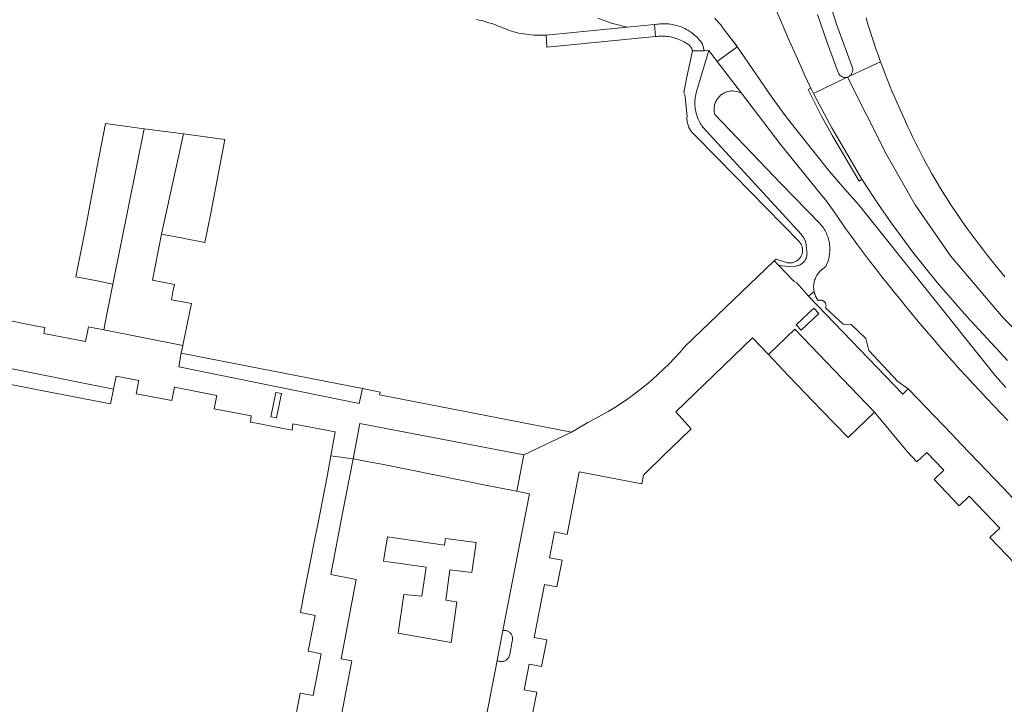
# Model space of a CAD drawing. Extents: x 152825 to 164088, y 457113 to 463005.
# Tile 235 of 256: x 158354 to 158485, y 460354 to 460446. Entities that reach past the tile are written whole.
import ezdxf

# ---------------------------------------------------------------- set-up
doc = ezdxf.new("R2010")
doc.units = 0
doc.header["$LTSCALE"] = 0.5
for name, color, linetype, lineweight in [('B-PV-VH-GESLOTENVERHARDING_ASFALT-GV', 251, 'CONTINUOUS', 18), ('B-PV-VH-GESLOTENVERHARDING_KUNSTSTOF-GV', 251, 'CONTINUOUS', 18), ('B-PV-VH-OPENVERHARDING_BETONSTRAATSTEEN-GV', 251, 'CONTINUOUS', 18), ('B-PV-VH-OPENVERHARDING_STRAATBAKSTEEN-GV', 251, 'CONTINUOUS', 18)]:
    doc.layers.add(name, color=color, linetype=linetype, lineweight=lineweight)

msp = doc.modelspace()

# ---------------------------------------------------------------- linework, layer by layer
at = {"layer": 'B-PV-VH-GESLOTENVERHARDING_ASFALT-GV', "flags": 128}
for points in [[(158461.09, 460450.667), (158462.919, 460444.905), (158465.001, 460439.229), (158465.01, 460439.198), (158465.03, 460439.111), (158465.041, 460439.023), (158465.045, 460438.934), (158465.041, 460438.845), (158465.029, 460438.756), (158465.009, 460438.67), (158464.981, 460438.585), (158464.946, 460438.503), (158464.904, 460438.424), (158464.855, 460438.35), (158464.799, 460438.28), (158464.737, 460438.216), (158464.67, 460438.157), (158464.598, 460438.105), (158466.712, 460439.081), (158468.758, 460440.026), (158468.716, 460440.139), (158468.424, 460440.951), (158468.14, 460441.765), (158467.863, 460442.582), (158467.594, 460443.401), (158467.333, 460444.223), (158467.079, 460445.047), (158466.832, 460445.873)], [(158454.73, 460447.132), (158456.545, 460442.886), (158457.662, 460440.412), (158458.577, 460438.407), (158458.584, 460438.392), (158459.461, 460436.513), (158459.818, 460435.81), (158464.205, 460437.919), (158464.357, 460437.989), (158464.271, 460437.965), (158464.183, 460437.949), (158464.095, 460437.942), (158464.005, 460437.942), (158463.917, 460437.949), (158463.829, 460437.966), (158463.743, 460437.989), (158463.659, 460438.021), (158463.579, 460438.059), (158463.502, 460438.105), (158463.43, 460438.157), (158463.363, 460438.216), (158463.301, 460438.28), (158463.246, 460438.35), (158463.196, 460438.424), (158463.154, 460438.503), (158463.119, 460438.585), (158461.667, 460442.446), (158460.344, 460446.354)], [(158414.836, 460445.672), (158415.244, 460445.576), (158415.65, 460445.471), (158416.054, 460445.359), (158416.456, 460445.24), (158416.856, 460445.113), (158417.253, 460444.978), (158417.648, 460444.835), (158418.039, 460444.685), (158418.428, 460444.528), (158418.814, 460444.363), (158419.196, 460444.191), (158419.512, 460444.096), (158419.83, 460444.008), (158420.15, 460443.929), (158420.472, 460443.857), (158420.796, 460443.793), (158421.121, 460443.736), (158421.447, 460443.688), (158421.775, 460443.648), (158422.103, 460443.615), (158422.432, 460443.591), (158422.761, 460443.574), (158423.091, 460443.566), (158423.421, 460443.565), (158423.751, 460443.573), (158424.08, 460443.588), (158424.128, 460443.591), (158434.942, 460444.627), (158432.867, 460445.188), (158431.041, 460445.829)], [(158431.041, 460445.829), (158432.867, 460445.188), (158434.942, 460444.627), (158438.602, 460444.978), (158438.692, 460444.995), (158438.913, 460445.033), (158439.135, 460445.062), (158439.358, 460445.083), (158439.582, 460445.097), (158439.806, 460445.102), (158440.031, 460445.099), (158440.255, 460445.089), (158440.478, 460445.07), (158440.701, 460445.043), (158440.923, 460445.009), (158441.143, 460444.967), (158441.361, 460444.916), (158441.578, 460444.859), (158441.793, 460444.793), (158442.005, 460444.72), (158442.214, 460444.639), (158442.42, 460444.551), (158442.623, 460444.455), (158442.822, 460444.352), (158443.018, 460444.243), (158443.209, 460444.126), (158443.397, 460444.003), (158443.58, 460443.873), (158443.758, 460443.736), (158443.931, 460443.594), (158444.098, 460443.445), (158444.261, 460443.29), (158444.418, 460443.13), (158444.569, 460442.964), (158444.714, 460442.793), (158444.853, 460442.617), (158444.985, 460442.436), (158445.207, 460441.484), (158445.856, 460441.519), (158446.947, 460440.05), (158449.642, 460442.011), (158448.85, 460443.057), (158447.68, 460444.602), (158447.519, 460444.819), (158447.352, 460445.032), (158447.179, 460445.239), (158447, 460445.441), (158446.815, 460445.637), (158446.624, 460445.829)], [(158485.501, 460396.573), (158484.783, 460397.363), (158484.071, 460398.158), (158465.806, 460420.98), (158464.011, 460423.034), (158462.042, 460425.286), (158461.812, 460425.548), (158457.808, 460430.585), (158456.017, 460432.838), (158454.261, 460435.321), (158449.582, 460442.121), (158449.571, 460442.136), (158448.85, 460443.057), (158449.642, 460442.011), (158446.947, 460440.05), (158446.951, 460440.045), (158450.191, 460435.827), (158455.458, 460428.929), (158460.925, 460422.187), (158461.187, 460421.875), (158461.449, 460421.562), (158462.795, 460419.689), (158464.098, 460417.786), (158464.89, 460416.702), (158465.689, 460415.622), (158466.494, 460414.547), (158467.305, 460413.477), (158468.123, 460412.412), (158468.947, 460411.351), (158469.777, 460410.296), (158470.614, 460409.245), (158471.457, 460408.2), (158472.306, 460407.16), (158473.161, 460406.124), (158474.023, 460405.094), (158474.89, 460404.069), (158475.764, 460403.049), (158476.643, 460402.034), (158477.529, 460401.025), (158478.421, 460400.021), (158479.319, 460399.022), (158480.222, 460398.029), (158481.132, 460397.041), (158482.047, 460396.058), (158482.968, 460395.081), (158483.895, 460394.109), (158484.828, 460393.143), (158485.767, 460392.183)], [(158485.369, 460411.328), (158484.78, 460412.032), (158484.197, 460412.741), (158483.621, 460413.455), (158483.051, 460414.174), (158482.487, 460414.898), (158481.929, 460415.626), (158481.378, 460416.36), (158480.833, 460417.098), (158480.295, 460417.841), (158479.763, 460418.589), (158479.383, 460419.128), (158478.938, 460419.772), (158478.5, 460420.42), (158478.068, 460421.073), (158477.643, 460421.73), (158477.225, 460422.391), (158476.814, 460423.057), (158476.409, 460423.726), (158476.012, 460424.4), (158475.621, 460425.078), (158475.238, 460425.76), (158474.861, 460426.445), (158474.491, 460427.135), (158474.128, 460427.828), (158473.773, 460428.525), (158473.424, 460429.225), (158473.083, 460429.929), (158472.749, 460430.637), (158472.422, 460431.348), (158472.103, 460432.062), (158472.044, 460432.187), (158471.678, 460432.968), (158471.319, 460433.752), (158470.968, 460434.54), (158470.624, 460435.33), (158470.288, 460436.124), (158469.959, 460436.922), (158469.637, 460437.722), (158469.323, 460438.525), (158469.016, 460439.331), (158468.758, 460440.026), (158466.712, 460439.081), (158464.598, 460438.105), (158464.521, 460438.059), (158464.441, 460438.02), (158464.357, 460437.989), (158469.576, 460427.641), (158473.394, 460420.941), (158478.116, 460414.128), (158485.166, 460405.801), (158491.251, 460399.663)], [(158491.251, 460399.663), (158485.166, 460405.801), (158478.116, 460414.128), (158473.394, 460420.941), (158469.576, 460427.641), (158464.357, 460437.989), (158464.205, 460437.919), (158459.818, 460435.81), (158459.917, 460435.616), (158462.237, 460431.223), (158466.244, 460424.356), (158467.852, 460421.931), (158468.481, 460420.987), (158470.21, 460418.514), (158473.19, 460414.467), (158476.326, 460410.57), (158480.259, 460406.028), (158485.711, 460400.17)]]:
    msp.add_lwpolyline(points, dxfattribs=at)
at = {"layer": 'B-PV-VH-GESLOTENVERHARDING_KUNSTSTOF-GV', "flags": 128}
msp.add_lwpolyline([(158410.553, 460375.516), (158402.948, 460376.624), (158402.395, 460373.409), (158408.107, 460372.613), (158407.537, 460368.714), (158405.144, 460368.959), (158404.384, 460363.805), (158411.436, 460362.548), (158412.191, 460367.978), (158410.722, 460368.192), (158411.265, 460372.244), (158414.215, 460371.872), (158414.766, 460375.907), (158410.691, 460376.431)], close=True, dxfattribs=at)
at = {"layer": 'B-PV-VH-OPENVERHARDING_BETONSTRAATSTEEN-GV', "flags": 128}
for points in [[(158460.344, 460446.354), (158461.667, 460442.446), (158463.119, 460438.585), (158463.154, 460438.503), (158463.196, 460438.424), (158463.246, 460438.35), (158463.301, 460438.28), (158463.363, 460438.216), (158463.43, 460438.157), (158463.502, 460438.105), (158463.579, 460438.059), (158463.659, 460438.021), (158463.743, 460437.989), (158463.829, 460437.966), (158463.917, 460437.949), (158464.005, 460437.942), (158464.095, 460437.942), (158464.183, 460437.949), (158464.271, 460437.965), (158464.357, 460437.989), (158464.441, 460438.02), (158464.521, 460438.059), (158464.598, 460438.105), (158464.67, 460438.157), (158464.737, 460438.216), (158464.799, 460438.28), (158464.855, 460438.35), (158464.904, 460438.424), (158464.946, 460438.503), (158464.981, 460438.585), (158465.009, 460438.67), (158465.029, 460438.756), (158465.041, 460438.845), (158465.045, 460438.934), (158465.041, 460439.023), (158465.03, 460439.111), (158465.01, 460439.198), (158465.001, 460439.229), (158462.919, 460444.905), (158461.09, 460450.667)], [(158486.425, 460381.788), (158485.116, 460383.167), (158479.515, 460389.019), (158478.264, 460390.325), (158474.766, 460393.98), (158473.779, 460395.011), (158472.45, 460396.4), (158471.72, 460395.68), (158459.15, 460408.74), (158457.59, 460410.52), (158457.195, 460410.765), (158455.139, 460412.878), (158454.574, 460413.458), (158442.63, 460402.04)], [(158337.048, 460402.201), (158366.381, 460396.331), (158366.74, 460398.08), (158369.74, 460397.5), (158369.4, 460395.74), (158374.15, 460394.82), (158374.49, 460396.59), (158380.18, 460395.48), (158379.82, 460393.712), (158384.75, 460392.78), (158384.66, 460391.95), (158385.69, 460391.75), (158387.46, 460391.41), (158389.22, 460391.06), (158390.21, 460390.87), (158390.31, 460391.72), (158395.96, 460390.65), (158395.378, 460387.458), (158398.34, 460387.07), (158399.237, 460391.753), (158401.56, 460391.313), (158421.14, 460387.604), (158427.5, 460390.62), (158401.88, 460395.59), (158401.96, 460395.95), (158399.59, 460396.43), (158399.161, 460394.426), (158375.107, 460399.325), (158375.4, 460401.14), (158375.615, 460402.159), (158365.09, 460404.27), (158363.01, 460404.65), (158362.63, 460402.71), (158357.05, 460403.79), (158357.22, 460404.55), (158356.13, 460404.76), (158354.37, 460405.1), (158352.6, 460405.45)], [(158421.21, 460347.38), (158422.86, 460355.9), (158421.19, 460356.22), (158421.85, 460359.66), (158423.52, 460359.34), (158424.21, 460362.89), (158422.54, 460363.21), (158423.9, 460370.28), (158425.57, 460369.96), (158426.26, 460373.53), (158424.58, 460373.85), (158425.24, 460377.29), (158426.92, 460376.96), (158428.54, 460385.33), (158436.879, 460383.722), (158437.1, 460384.88), (158439.978, 460387.671), (158442.06, 460389.69), (158443.37, 460390.95), (158443.497, 460391.073), (158441.44, 460393.3), (158451.67, 460403.21), (158453.787, 460400.971), (158457.331, 460404.348), (158467.945, 460393.277), (158472.3, 460388.04), (158473.62, 460386.66), (158474.92, 460387.91), (158477.2, 460385.54), (158475.9, 460384.29), (158479.27, 460380.8), (158480.58, 460382.06), (158484.68, 460377.8), (158483.37, 460376.54), (158486.72, 460373.05)], [(158429.68, 460391.9), (158427.5, 460390.62)], [(158427.5, 460390.62), (158421.14, 460387.604), (158420.231, 460382.719), (158421.89, 460382.39), (158420.968, 460377.638), (158418.349, 460364.134), (158418.363, 460364.136), (158418.456, 460364.148), (158418.55, 460364.151), (158418.644, 460364.147), (158418.737, 460364.134), (158418.828, 460364.114), (158418.918, 460364.085), (158419.005, 460364.05), (158419.088, 460364.007), (158419.168, 460363.957), (158419.243, 460363.9), (158419.313, 460363.838), (158419.377, 460363.769), (158419.435, 460363.696), (158419.487, 460363.618), (158419.532, 460363.535), (158419.569, 460363.449), (158419.6, 460363.361), (158419.622, 460363.269), (158419.637, 460363.177), (158419.644, 460363.083), (158419.643, 460362.989), (158419.634, 460362.896), (158419.617, 460362.804), (158419.592, 460362.713), (158419.255, 460360.925), (158419.243, 460360.869), (158419.217, 460360.777), (158419.184, 460360.689), (158419.143, 460360.603), (158419.095, 460360.521), (158419.04, 460360.444), (158418.979, 460360.371), (158418.912, 460360.304), (158418.84, 460360.242), (158418.763, 460360.187), (158418.681, 460360.139), (158418.596, 460360.097), (158418.507, 460360.063), (158418.416, 460360.037), (158418.323, 460360.018), (158418.229, 460360.007), (158418.134, 460360.004), (158418.039, 460360.01), (158417.945, 460360.023), (158417.852, 460360.044), (158417.762, 460360.072), (158417.674, 460360.109), (158417.59, 460360.152), (158416.123, 460352.563)], [(158394.029, 460338.49), (158398.2, 460360.08), (158396.74, 460360.35), (158397.9, 460366.46), (158398.76, 460370.93), (158395.36, 460371.62), (158396.95, 460379.81), (158398.34, 460387.07), (158395.378, 460387.458), (158394.87, 460384.67), (158393.67, 460378.53), (158393.322, 460376.803), (158392.43, 460372.35), (158391.879, 460369.452), (158391.33, 460366.56), (158393.27, 460366.15), (158392.36, 460361.39), (158394.1, 460361.05), (158393.03, 460355.46), (158391.29, 460355.79), (158390.35, 460350.87)]]:
    msp.add_lwpolyline(points, dxfattribs=at)
for points in [[(158438.725, 460443.386), (158438.602, 460444.978), (158434.942, 460444.627), (158424.128, 460443.591), (158424.196, 460441.974)], [(158440.031, 460445.099), (158439.806, 460445.102), (158439.582, 460445.097), (158439.358, 460445.083), (158439.135, 460445.062), (158438.913, 460445.033), (158438.692, 460444.995), (158438.602, 460444.978), (158438.725, 460443.386), (158438.91, 460443.409), (158439.131, 460443.429), (158439.352, 460443.44), (158439.573, 460443.444), (158439.795, 460443.44), (158440.016, 460443.428), (158440.237, 460443.408), (158440.457, 460443.38), (158440.675, 460443.344), (158440.892, 460443.3), (158441.108, 460443.248), (158441.321, 460443.189), (158441.532, 460443.122), (158441.741, 460443.047), (158441.947, 460442.965), (158442.15, 460442.875), (158442.349, 460442.779), (158442.545, 460442.675), (158442.736, 460442.564), (158442.924, 460442.446), (158442.947, 460442.433), (158442.97, 460442.42), (158442.992, 460442.406), (158443.014, 460442.392), (158443.036, 460442.378), (158443.058, 460442.363), (158443.08, 460442.348), (158443.101, 460442.333), (158443.122, 460442.317), (158443.142, 460442.301), (158443.163, 460442.284), (158443.183, 460442.267), (158443.203, 460442.249), (158443.222, 460442.232), (158443.241, 460442.214), (158443.26, 460442.196), (158443.278, 460442.177), (158443.297, 460442.158), (158443.314, 460442.139), (158443.332, 460442.119), (158443.349, 460442.099), (158443.366, 460442.079), (158443.382, 460442.058), (158443.39, 460442.048), (158443.398, 460442.038), (158443.414, 460442.016), (158443.429, 460441.995), (158443.444, 460441.973), (158443.459, 460441.951), (158443.473, 460441.929), (158443.486, 460441.907), (158443.5, 460441.884), (158443.513, 460441.862), (158443.525, 460441.839), (158443.538, 460441.815), (158443.549, 460441.792), (158443.561, 460441.768), (158443.572, 460441.744), (158443.582, 460441.72), (158443.592, 460441.696), (158443.602, 460441.671), (158443.611, 460441.647), (158443.62, 460441.622), (158443.628, 460441.597), (158443.636, 460441.572), (158443.644, 460441.547), (158443.65, 460441.521), (158443.657, 460441.496), (158445.207, 460441.484), (158444.985, 460442.436), (158444.853, 460442.617), (158444.714, 460442.793), (158444.569, 460442.964), (158444.418, 460443.13), (158444.261, 460443.29), (158444.098, 460443.445), (158443.931, 460443.594), (158443.758, 460443.736), (158443.58, 460443.873), (158443.397, 460444.003), (158443.209, 460444.126), (158443.018, 460444.243), (158442.822, 460444.352), (158442.623, 460444.455), (158442.42, 460444.551), (158442.214, 460444.639), (158442.005, 460444.72), (158441.793, 460444.793), (158441.578, 460444.859), (158441.361, 460444.916), (158441.143, 460444.967), (158440.923, 460445.009), (158440.701, 460445.043), (158440.478, 460445.07), (158440.255, 460445.089)], [(158446.947, 460440.05), (158445.856, 460441.519), (158444.194, 460436.06), (158444.139, 460435.858), (158444.092, 460435.655), (158444.052, 460435.45), (158444.021, 460435.243), (158443.997, 460435.036), (158443.982, 460434.827), (158443.974, 460434.619), (158443.975, 460434.41), (158443.983, 460434.201), (158443.999, 460433.993), (158444.024, 460433.785), (158444.056, 460433.579), (158444.096, 460433.374), (158444.144, 460433.17), (158444.2, 460432.969), (158444.263, 460432.77), (158444.334, 460432.573), (158444.413, 460432.38), (158444.498, 460432.189), (158444.591, 460432.002), (158444.692, 460431.819), (158444.799, 460431.639), (158444.912, 460431.464), (158444.942, 460431.421), (158445.041, 460431.315), (158458.166, 460417.035), (158458.584, 460416.462), (158458.733, 460416.048), (158458.843, 460415.594), (158458.926, 460414.708), (158458.927, 460414.705), (158458.94, 460414.59), (158458.945, 460414.474), (158458.942, 460414.358), (158458.932, 460414.242), (158458.913, 460414.127), (158458.887, 460414.013), (158458.852, 460413.902), (158458.811, 460413.793), (158458.762, 460413.688), (158458.705, 460413.586), (158458.642, 460413.488), (158458.573, 460413.394), (158458.497, 460413.306), (158458.415, 460413.223), (158458.328, 460413.146), (158458.235, 460413.075), (158458.138, 460413.011), (158458.037, 460412.953), (158457.932, 460412.903), (158457.824, 460412.86), (158457.713, 460412.824), (158457.6, 460412.796), (158457.485, 460412.776), (158457.422, 460412.769), (158456.718, 460412.706), (158456.008, 460412.742), (158455.593, 460412.807), (158455.139, 460412.878), (158457.195, 460410.765), (158457.59, 460410.52), (158459.15, 460408.74), (158459.888, 460409.386), (158459.872, 460409.477), (158459.85, 460409.632), (158459.836, 460409.788), (158459.83, 460409.944), (158459.832, 460410.101), (158459.842, 460410.257), (158459.861, 460410.413), (158459.887, 460410.567), (158459.92, 460410.72), (158459.962, 460410.871), (158460.011, 460411.02), (158460.068, 460411.166), (158460.133, 460411.309), (158460.204, 460411.448), (158460.282, 460411.584), (158460.368, 460411.715), (158460.459, 460411.842), (158460.558, 460411.964), (158460.662, 460412.081), (158461.035, 460412.418), (158461.458, 460412.69), (158461.836, 460413.702), (158461.995, 460414.771), (158462, 460414.974), (158461.996, 460415.177), (158461.985, 460415.38), (158461.966, 460415.582), (158461.938, 460415.783), (158461.903, 460415.983), (158461.86, 460416.181), (158461.809, 460416.378), (158461.751, 460416.573), (158461.684, 460416.764), (158461.611, 460416.954), (158461.53, 460417.14), (158461.441, 460417.323), (158461.346, 460417.502), (158461.243, 460417.677), (158461.134, 460417.848), (158461.018, 460418.015), (158460.896, 460418.177), (158460.767, 460418.334), (158460.71, 460418.4), (158458.997, 460420.159), (158455.5, 460423.75), (158446.624, 460433.008), (158446.623, 460433.011), (158446.59, 460433.146), (158446.564, 460433.284), (158446.546, 460433.423), (158446.536, 460433.563), (158446.534, 460433.704), (158446.539, 460433.844), (158446.553, 460433.984), (158446.575, 460434.122), (158446.605, 460434.26), (158446.642, 460434.395), (158446.687, 460434.528), (158446.74, 460434.658), (158446.8, 460434.785), (158446.867, 460434.908), (158446.941, 460435.028), (158447.021, 460435.142), (158447.108, 460435.253), (158447.202, 460435.358), (158447.301, 460435.457), (158447.405, 460435.551), (158447.515, 460435.639), (158447.629, 460435.72), (158447.748, 460435.794), (158447.871, 460435.862), (158447.998, 460435.923), (158448.128, 460435.976), (158448.26, 460436.022), (158448.396, 460436.06), (158448.533, 460436.09), (158448.671, 460436.113), (158448.811, 460436.127), (158448.951, 460436.134), (158449.591, 460436.063), (158450.191, 460435.827), (158446.951, 460440.045)], [(158459.818, 460435.81), (158459.461, 460436.513), (158459.087, 460436.335), (158460.888, 460432.757), (158462.351, 460430.133), (158465.905, 460424.117), (158466.244, 460424.356), (158462.237, 460431.223), (158459.917, 460435.616)], [(158370.441, 460431.1), (158365.31, 460431.79), (158364.178, 460426.058), (158362.701, 460418.209), (158361.35, 460411.33), (158364.2, 460410.78), (158366.29, 460410.37)], [(158375.728, 460430.39), (158370.441, 460431.1), (158366.29, 460410.37), (158365.5, 460406.34), (158365.09, 460404.27), (158375.615, 460402.159), (158376.58, 460406.74), (158376.77, 460407.76), (158374.107, 460408.282), (158374.307, 460409.332), (158374.5, 460410.33), (158371.588, 460410.892), (158372.782, 460417.032)], [(158381.23, 460429.65), (158375.728, 460430.39), (158372.782, 460417.032), (158375.68, 460416.47), (158375.86, 460416.435), (158378.58, 460415.91), (158379.34, 460419.83)], [(158459.899, 460409.333), (158459.888, 460409.386), (158459.15, 460408.74), (158471.72, 460395.68), (158472.45, 460396.4), (158471.06, 460397.35), (158467.2, 460401.49), (158466.78, 460403.09), (158464.83, 460404.95), (158463.75, 460405), (158461.413, 460407.207), (158461.441, 460407.277), (158461.462, 460407.35), (158461.475, 460407.425), (158461.48, 460407.501), (158461.477, 460407.577), (158461.466, 460407.652), (158461.447, 460407.725), (158461.42, 460407.797), (158461.387, 460407.864), (158461.346, 460407.928), (158461.299, 460407.988), (158461.245, 460408.042), (158461.187, 460408.09), (158461.123, 460408.132), (158461.056, 460408.166), (158460.985, 460408.194), (158460.912, 460408.214), (158460.837, 460408.226), (158460.761, 460408.23), (158460.685, 460408.226), (158460.611, 460408.215), (158460.537, 460408.195), (158460.466, 460408.168), (158460.433, 460408.152), (158460.401, 460408.196), (158460.37, 460408.241), (158460.34, 460408.286), (158460.31, 460408.332), (158460.282, 460408.378), (158460.254, 460408.425), (158460.227, 460408.472), (158460.201, 460408.519), (158460.175, 460408.567), (158460.151, 460408.616), (158460.127, 460408.665), (158460.104, 460408.714), (158460.094, 460408.738), (158460.082, 460408.764), (158460.061, 460408.814), (158460.041, 460408.865), (158460.021, 460408.916), (158460.003, 460408.967), (158459.985, 460409.018), (158459.969, 460409.07), (158459.953, 460409.122), (158459.938, 460409.174), (158459.924, 460409.227), (158459.911, 460409.28)], [(158458.168, 460404.207), (158457.493, 460404.911), (158459.84, 460407.161), (158460.515, 460406.457)], [(158458.168, 460404.207), (158460.515, 460406.457), (158459.84, 460407.161), (158457.493, 460404.911)], [(158467.945, 460393.277), (158457.331, 460404.348), (158453.787, 460400.971), (158456.53, 460398.07), (158460.86, 460393.56), (158464.426, 460389.9)], [(158366.381, 460396.331), (158337.048, 460402.201), (158336.727, 460400.067), (158336.721, 460400.033), (158339.32, 460399.57), (158346.78, 460398.14), (158351.374, 460397.225), (158355.828, 460396.355), (158358.57, 460395.82), (158365.98, 460394.372)], [(158399.59, 460396.43), (158375.4, 460401.14), (158375.107, 460399.325), (158399.161, 460394.426)], [(158388.149, 460392.518), (158387.376, 460392.671), (158388.016, 460395.91), (158388.79, 460395.757)], [(158388.149, 460392.518), (158388.79, 460395.757), (158388.016, 460395.91), (158387.376, 460392.671)], [(158401.56, 460391.313), (158399.237, 460391.753), (158398.34, 460387.07), (158400.689, 460386.625), (158402.19, 460386.34), (158416.49, 460383.46), (158420.231, 460382.719), (158421.14, 460387.604)], [(158418.644, 460364.147), (158418.55, 460364.151), (158418.456, 460364.148), (158418.363, 460364.136), (158418.349, 460364.134), (158417.59, 460360.152), (158417.674, 460360.109), (158417.762, 460360.072), (158417.852, 460360.044), (158417.945, 460360.023), (158418.039, 460360.01), (158418.134, 460360.004), (158418.229, 460360.007), (158418.323, 460360.018), (158418.416, 460360.037), (158418.507, 460360.063), (158418.596, 460360.097), (158418.681, 460360.139), (158418.763, 460360.187), (158418.84, 460360.242), (158418.912, 460360.304), (158418.979, 460360.371), (158419.04, 460360.444), (158419.095, 460360.521), (158419.143, 460360.603), (158419.184, 460360.689), (158419.217, 460360.777), (158419.243, 460360.869), (158419.255, 460360.925), (158419.592, 460362.713), (158419.617, 460362.804), (158419.634, 460362.896), (158419.643, 460362.989), (158419.644, 460363.083), (158419.637, 460363.177), (158419.622, 460363.269), (158419.6, 460363.361), (158419.569, 460363.449), (158419.532, 460363.535), (158419.487, 460363.618), (158419.435, 460363.696), (158419.377, 460363.769), (158419.313, 460363.838), (158419.243, 460363.9), (158419.168, 460363.957), (158419.088, 460364.007), (158419.005, 460364.05), (158418.918, 460364.085), (158418.828, 460364.114), (158418.737, 460364.134)]]:
    msp.add_lwpolyline(points, close=True, dxfattribs=at)
at = {"layer": 'B-PV-VH-OPENVERHARDING_BETONSTRAATSTEEN-GV'}
msp.add_lwpolyline([(158442.63, 460402.04, -0.1042821), (158429.68, 460391.9)], format="xyb", dxfattribs=at)
at = {"layer": 'B-PV-VH-OPENVERHARDING_STRAATBAKSTEEN-GV', "flags": 128}
msp.add_lwpolyline([(158444.194, 460436.06), (158445.856, 460441.519), (158445.207, 460441.484), (158443.657, 460441.496), (158442.855, 460437.816), (158442.511, 460435.872), (158442.65, 460435.598), (158442.671, 460435.291), (158442.927, 460432.731), (158442.916, 460432.582), (158442.913, 460432.433), (158442.918, 460432.283), (158442.932, 460432.135), (158442.953, 460431.987), (158442.982, 460431.84), (158443.018, 460431.695), (158443.063, 460431.553), (158443.115, 460431.413), (158443.174, 460431.276), (158443.241, 460431.142), (158443.315, 460431.012), (158443.395, 460430.886), (158443.483, 460430.765), (158443.576, 460430.649), (158443.676, 460430.537), (158443.781, 460430.432), (158443.892, 460430.332), (158443.934, 460430.297), (158446.979, 460427.15), (158457.877, 460416.059), (158457.88, 460416.056), (158457.957, 460415.97), (158458.029, 460415.878), (158458.094, 460415.782), (158458.153, 460415.681), (158458.204, 460415.576), (158458.249, 460415.469), (158458.285, 460415.358), (158458.314, 460415.245), (158458.335, 460415.131), (158458.349, 460415.015), (158458.354, 460414.899), (158458.351, 460414.782), (158458.341, 460414.666), (158458.322, 460414.552), (158458.296, 460414.438), (158458.261, 460414.327), (158458.22, 460414.218), (158458.17, 460414.113), (158458.114, 460414.01), (158458.051, 460413.913), (158457.981, 460413.819), (158457.906, 460413.731), (158457.824, 460413.648), (158457.737, 460413.571), (158457.644, 460413.5), (158457.547, 460413.436), (158457.446, 460413.378), (158457.341, 460413.328), (158457.233, 460413.284), (158457.122, 460413.249), (158457.009, 460413.221), (158456.894, 460413.201), (158456.778, 460413.188), (158456.662, 460413.184), (158456.546, 460413.188), (158456.43, 460413.2), (158456.315, 460413.219), (158456.202, 460413.247), (158456.091, 460413.282), (158454.822, 460413.703), (158454.574, 460413.458), (158455.139, 460412.878), (158455.593, 460412.807), (158456.008, 460412.742), (158456.718, 460412.706), (158457.422, 460412.769), (158457.485, 460412.776), (158457.6, 460412.796), (158457.713, 460412.824), (158457.824, 460412.86), (158457.932, 460412.903), (158458.037, 460412.953), (158458.138, 460413.011), (158458.235, 460413.075), (158458.328, 460413.146), (158458.415, 460413.223), (158458.497, 460413.306), (158458.573, 460413.394), (158458.642, 460413.488), (158458.705, 460413.586), (158458.762, 460413.688), (158458.811, 460413.793), (158458.852, 460413.902), (158458.887, 460414.013), (158458.913, 460414.127), (158458.932, 460414.242), (158458.942, 460414.358), (158458.945, 460414.474), (158458.94, 460414.59), (158458.927, 460414.705), (158458.926, 460414.708), (158458.843, 460415.594), (158458.733, 460416.048), (158458.584, 460416.462), (158458.166, 460417.035), (158445.041, 460431.315), (158444.942, 460431.421), (158444.912, 460431.464), (158444.799, 460431.639), (158444.692, 460431.819), (158444.591, 460432.002), (158444.498, 460432.189), (158444.413, 460432.38), (158444.334, 460432.573), (158444.263, 460432.77), (158444.2, 460432.969), (158444.144, 460433.17), (158444.096, 460433.374), (158444.056, 460433.579), (158444.024, 460433.785), (158443.999, 460433.993), (158443.983, 460434.201), (158443.975, 460434.41), (158443.974, 460434.619), (158443.982, 460434.827), (158443.997, 460435.036), (158444.021, 460435.243), (158444.052, 460435.45), (158444.092, 460435.655), (158444.139, 460435.858)], close=True, dxfattribs=at)

doc.saveas('drawing.dxf')
